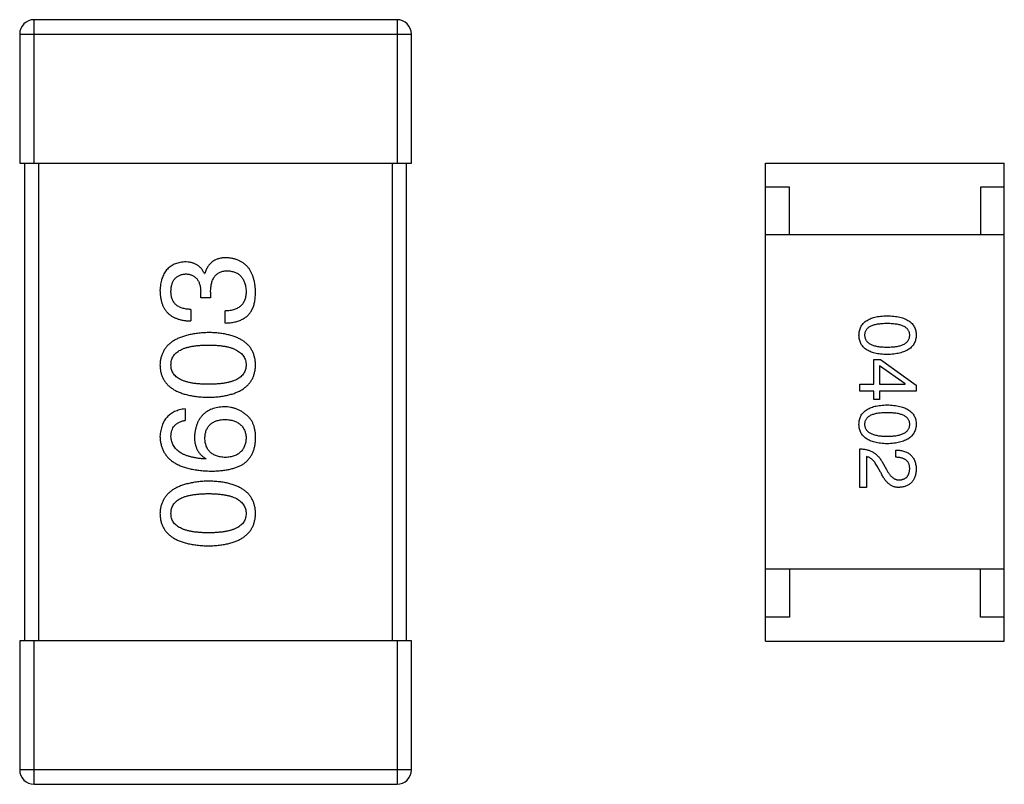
# Model space of a CAD drawing. Header units: millimetres. Extents: x 134 to 283, y 142 to 332.
# Tile 72 of 145: x 199.1 to 201.16, y 194.71 to 196.31. Entities that reach past the tile are written whole.
import ezdxf

# ---------------------------------------------------------------- set-up
doc = ezdxf.new("R2010")
doc.units = ezdxf.units.MM
doc.header["$LTSCALE"] = 0.1
doc.layers.get('0').update_dxf_attribs({"linetype": 'CONTINUOUS'})

msp = doc.modelspace()

# ---------------------------------------------------------------- linework, layer by layer
at = {"color": 7, "linetype": 'Continuous'}
for p, q in [((199.1302, 196.0089), (199.1302, 196.3089)), ((199.8902, 196.3089), (199.1302, 196.3089)), ((199.8902, 196.3089), (199.8902, 196.0089)), ((199.1002, 196.2789), (199.1002, 196.0089)), ((199.1002, 196.2789), (199.9202, 196.2789)), ((199.9202, 196.0089), (199.9202, 196.2789)), ((199.1002, 196.0089), (199.9202, 196.0089)), ((199.1102, 196.0089), (199.1102, 195.0089)), ((199.1402, 195.0089), (199.1402, 196.0089)), ((199.8802, 196.0089), (199.8802, 195.0089)), ((199.9102, 195.0089), (199.9102, 196.0089)), ((200.6617, 196.0087), (201.1617, 196.0087)), ((200.6617, 195.0087), (200.6617, 196.0087)), ((201.1617, 195.0087), (201.1617, 196.0087)), ((200.7117, 195.9587), (200.6617, 195.9587)), ((200.7117, 195.8587), (200.7117, 195.9587)), ((201.1617, 195.9587), (201.1117, 195.9587)), ((201.1117, 195.9587), (201.1117, 195.8587)), ((201.1617, 195.8587), (200.6617, 195.8587)), ((199.4868, 195.7779), (199.4879, 195.7779)), ((199.4792, 195.7266), (199.4792, 195.7397)), ((199.5, 195.7266), (199.4792, 195.7266)), ((199.5, 195.7386), (199.5, 195.7266)), ((199.4584, 195.7025), (199.4584, 195.6785)), ((199.5306, 195.6741), (199.5306, 195.6993)), ((200.8882, 195.598), (200.9026, 195.598)), ((200.8882, 195.5462), (200.8882, 195.598)), ((200.9026, 195.598), (200.9774, 195.5443)), ((200.9007, 195.5843), (200.9007, 195.5462)), ((200.9544, 195.5469), (200.9007, 195.5843)), ((200.8594, 195.5462), (200.8882, 195.5462)), ((200.8594, 195.5318), (200.8594, 195.5462)), ((200.9007, 195.5462), (200.9544, 195.5462)), ((200.9544, 195.5462), (200.9544, 195.5469)), ((200.9774, 195.5443), (200.9774, 195.5318)), ((200.8882, 195.5318), (200.8594, 195.5318)), ((200.8882, 195.5141), (200.8882, 195.5318)), ((200.9007, 195.5141), (200.8882, 195.5141)), ((200.9774, 195.5318), (200.9007, 195.5318)), ((200.9007, 195.5318), (200.9007, 195.5141)), ((199.4464, 195.4944), (199.4464, 195.4704)), ((200.8594, 195.3302), (200.8594, 195.4109)), ((199.4901, 195.3906), (199.489, 195.3895)), ((200.8731, 195.3945), (200.8731, 195.3302)), ((200.9348, 195.3931), (200.9348, 195.4082)), ((200.9026, 195.3623), (200.8954, 195.3748)), ((200.9059, 195.3833), (200.9151, 195.3676)), ((200.8731, 195.3302), (200.8594, 195.3302)), ((201.1617, 195.1587), (200.6617, 195.1587)), ((200.7117, 195.1587), (200.7117, 195.0587)), ((201.1117, 195.0587), (201.1117, 195.1587)), ((200.7117, 195.0587), (200.6617, 195.0587)), ((201.1617, 195.0587), (201.1117, 195.0587)), ((199.1002, 195.0089), (199.1002, 194.7389)), ((199.9202, 195.0089), (199.1002, 195.0089)), ((199.1302, 194.7089), (199.1302, 195.0089)), ((199.8902, 195.0089), (199.8902, 194.7089)), ((199.9202, 194.7389), (199.9202, 195.0089)), ((200.6617, 195.0087), (201.1617, 195.0087)), ((199.9202, 194.7389), (199.1002, 194.7389)), ((199.1302, 194.7089), (199.8902, 194.7089))]:
    msp.add_line(p, q, dxfattribs=at)
for centre, start, end in [((199.1302, 196.2789), 90, 180), ((199.8902, 196.2789), 0, 90), ((199.1302, 194.7389), 180, 270), ((199.8902, 194.7389), 270, 0)]:
    msp.add_arc(centre, 0.03, start, end, dxfattribs=at)
for points, knots in [([(199.4453, 195.802), (199.4433, 195.8018), (199.4394, 195.8015), (199.4338, 195.8004), (199.4286, 195.799), (199.4237, 195.7971), (199.4192, 195.7948), (199.415, 195.7921), (199.4112, 195.7889), (199.4078, 195.7854), (199.4047, 195.7814), (199.4021, 195.7769), (199.3998, 195.7721), (199.3979, 195.7669), (199.3963, 195.7612), (199.3952, 195.7551), (199.3943, 195.7487), (199.3941, 195.7442), (199.3939, 195.7419)], [0, 0, 0, 0, 0.067521, 0.132139, 0.193339, 0.252064, 0.309083, 0.364848, 0.420021, 0.475612, 0.532002, 0.589602, 0.649896, 0.712634, 0.778603, 0.848416, 0.922155, 1, 1, 1, 1]), ([(199.4868, 195.7779), (199.4859, 195.7799), (199.484, 195.7836), (199.4803, 195.7885), (199.476, 195.7927), (199.471, 195.7962), (199.4655, 195.7988), (199.4593, 195.8007), (199.4525, 195.8018), (199.4478, 195.8019), (199.4453, 195.802)], [0, 0, 0, 0, 0.125227, 0.244792, 0.361427, 0.478215, 0.59667, 0.722058, 0.856314, 1, 1, 1, 1]), ([(199.5327, 195.8107), (199.5313, 195.8107), (199.5285, 195.8107), (199.5244, 195.8102), (199.5205, 195.8097), (199.5169, 195.8087), (199.5134, 195.8076), (199.51, 195.8062), (199.5069, 195.8045), (199.504, 195.8026), (199.5013, 195.8004), (199.4988, 195.798), (199.4965, 195.7952), (199.4943, 195.7923), (199.4925, 195.7891), (199.4907, 195.7856), (199.4892, 195.7819), (199.4884, 195.7793), (199.4879, 195.7779)], [0, 0, 0, 0, 0.071215, 0.138707, 0.20396, 0.266995, 0.327734, 0.387609, 0.445602, 0.503345, 0.561136, 0.618597, 0.677672, 0.738255, 0.799989, 0.863961, 0.930555, 1, 1, 1, 1]), ([(199.5939, 195.7397), (199.5938, 195.7424), (199.5936, 195.7478), (199.5926, 195.7555), (199.5912, 195.7627), (199.5894, 195.7695), (199.5872, 195.7757), (199.5844, 195.7814), (199.5813, 195.7867), (199.5777, 195.7914), (199.5736, 195.7956), (199.5691, 195.7993), (199.5641, 195.8025), (199.5587, 195.8052), (199.5528, 195.8074), (199.5465, 195.809), (199.5398, 195.8102), (199.5351, 195.8106), (199.5327, 195.8107)], [0, 0, 0, 0, 0.078078, 0.151942, 0.221594, 0.28726, 0.350176, 0.409768, 0.467648, 0.523784, 0.578904, 0.634014, 0.689819, 0.746826, 0.805875, 0.867063, 0.931764, 1, 1, 1, 1]), ([(199.5, 195.7386), (199.5, 195.7404), (199.5, 195.7439), (199.5005, 195.749), (199.5011, 195.7537), (199.5022, 195.7581), (199.5034, 195.7622), (199.5049, 195.7659), (199.5068, 195.7692), (199.5089, 195.7722), (199.5113, 195.7749), (199.514, 195.7772), (199.517, 195.7791), (199.5202, 195.7807), (199.5238, 195.7819), (199.5276, 195.7828), (199.5317, 195.7833), (199.5346, 195.7834), (199.536, 195.7834)], [0, 0, 0, 0, 0.082495, 0.159728, 0.232496, 0.300725, 0.365163, 0.425859, 0.483728, 0.538892, 0.592921, 0.646195, 0.699968, 0.754746, 0.811387, 0.870806, 0.933482, 1, 1, 1, 1]), ([(199.536, 195.7834), (199.5375, 195.7833), (199.5403, 195.7831), (199.5445, 195.7823), (199.5483, 195.7814), (199.5519, 195.78), (199.5553, 195.7784), (199.5584, 195.7765), (199.5611, 195.7742), (199.5637, 195.7717), (199.566, 195.7689), (199.5679, 195.7657), (199.5697, 195.7623), (199.5712, 195.7586), (199.5723, 195.7545), (199.5732, 195.7502), (199.5739, 195.7456), (199.5742, 195.7424), (199.5743, 195.7408)], [0, 0, 0, 0, 0.068514, 0.133941, 0.195994, 0.255362, 0.312994, 0.369441, 0.424687, 0.480522, 0.537148, 0.594801, 0.654411, 0.716817, 0.781981, 0.850498, 0.923306, 1, 1, 1, 1]), ([(199.4169, 195.7408), (199.417, 195.7422), (199.4171, 195.7448), (199.4176, 195.7487), (199.4183, 195.7523), (199.4191, 195.7557), (199.4203, 195.7589), (199.4217, 195.7617), (199.4232, 195.7644), (199.425, 195.7668), (199.427, 195.7689), (199.4294, 195.7708), (199.4318, 195.7725), (199.4345, 195.7738), (199.4375, 195.775), (199.4406, 195.7759), (199.444, 195.7765), (199.4463, 195.7767), (199.4475, 195.7769)], [0, 0, 0, 0, 0.078051, 0.151197, 0.220412, 0.286742, 0.34933, 0.409464, 0.467368, 0.52298, 0.578639, 0.633998, 0.690142, 0.746855, 0.805868, 0.867776, 0.932345, 1, 1, 1, 1]), ([(199.4475, 195.7769), (199.4487, 195.7768), (199.4512, 195.7766), (199.4547, 195.7761), (199.4579, 195.7753), (199.4609, 195.7742), (199.4637, 195.7728), (199.4663, 195.7711), (199.4687, 195.7693), (199.4708, 195.767), (199.4727, 195.7646), (199.4743, 195.7618), (199.4757, 195.7588), (199.4769, 195.7555), (199.4778, 195.7519), (199.4785, 195.7481), (199.479, 195.744), (199.4791, 195.7412), (199.4792, 195.7397)], [0, 0, 0, 0, 0.067741, 0.131599, 0.192143, 0.249977, 0.306453, 0.361639, 0.416449, 0.471489, 0.527582, 0.584873, 0.644974, 0.70814, 0.77492, 0.845909, 0.920585, 1, 1, 1, 1]), ([(199.3939, 195.7419), (199.394, 195.7394), (199.3942, 195.7345), (199.3951, 195.7274), (199.3964, 195.7208), (199.3983, 195.7146), (199.4006, 195.7089), (199.4034, 195.7038), (199.4067, 195.699), (199.4105, 195.6948), (199.4148, 195.691), (199.4196, 195.6878), (199.4249, 195.6851), (199.4307, 195.6827), (199.4369, 195.6809), (199.4437, 195.6796), (199.4509, 195.6787), (199.4559, 195.6786), (199.4584, 195.6785)], [0, 0, 0, 0, 0.073232, 0.142595, 0.207997, 0.270074, 0.329156, 0.386529, 0.441846, 0.496976, 0.551877, 0.607941, 0.665637, 0.725446, 0.788542, 0.855101, 0.925196, 1, 1, 1, 1]), ([(199.4584, 195.7025), (199.4568, 195.7026), (199.4535, 195.7027), (199.4488, 195.7033), (199.4444, 195.7041), (199.4403, 195.7053), (199.4366, 195.7067), (199.4331, 195.7084), (199.43, 195.7103), (199.4272, 195.7126), (199.4248, 195.7151), (199.4227, 195.718), (199.4209, 195.7211), (199.4194, 195.7245), (199.4183, 195.7282), (199.4175, 195.7321), (199.417, 195.7364), (199.4169, 195.7393), (199.4169, 195.7408)], [0, 0, 0, 0, 0.078134, 0.15164, 0.221358, 0.286689, 0.348614, 0.407697, 0.464247, 0.520153, 0.574432, 0.629291, 0.684538, 0.742032, 0.801329, 0.863637, 0.930123, 1, 1, 1, 1]), ([(199.5743, 195.7408), (199.5743, 195.7392), (199.5742, 195.736), (199.5737, 195.7314), (199.5728, 195.7271), (199.5716, 195.7231), (199.5701, 195.7194), (199.5682, 195.716), (199.566, 195.7129), (199.5634, 195.7101), (199.5604, 195.7077), (199.5572, 195.7055), (199.5536, 195.7037), (199.5496, 195.7022), (199.5453, 195.7009), (199.5407, 195.7001), (199.5358, 195.6995), (199.5323, 195.6993), (199.5306, 195.6993)], [0, 0, 0, 0, 0.071272, 0.13882, 0.201858, 0.262757, 0.320043, 0.376709, 0.431462, 0.486034, 0.541209, 0.597703, 0.65589, 0.717768, 0.782056, 0.850407, 0.92277, 1, 1, 1, 1]), ([(199.5874, 195.7036), (199.5879, 195.7048), (199.589, 195.7071), (199.5903, 195.7109), (199.5915, 195.7149), (199.5923, 195.7193), (199.5931, 195.724), (199.5936, 195.7289), (199.5939, 195.7342), (199.5939, 195.7378), (199.5939, 195.7397)], [0, 0, 0, 0, 0.101955, 0.208983, 0.322698, 0.44339, 0.570851, 0.70629, 0.84885, 1, 1, 1, 1]), ([(199.5306, 195.6741), (199.5323, 195.6742), (199.5358, 195.6743), (199.5409, 195.6748), (199.5458, 195.6755), (199.5504, 195.6763), (199.5549, 195.6774), (199.559, 195.6787), (199.5629, 195.6803), (199.5666, 195.682), (199.5701, 195.6839), (199.5733, 195.6861), (199.5762, 195.6885), (199.579, 195.6911), (199.5815, 195.6939), (199.5837, 195.6969), (199.5857, 195.7002), (199.5868, 195.7025), (199.5874, 195.7036)], [0, 0, 0, 0, 0.078937, 0.154495, 0.226898, 0.296844, 0.363348, 0.427781, 0.48946, 0.549586, 0.607902, 0.664733, 0.720805, 0.776157, 0.831175, 0.886736, 0.943094, 1, 1, 1, 1]), ([(200.8574, 195.6487), (200.8575, 195.6503), (200.8576, 195.6534), (200.8584, 195.6579), (200.8596, 195.6621), (200.8612, 195.666), (200.8634, 195.6696), (200.8659, 195.6729), (200.869, 195.6759), (200.8725, 195.6786), (200.8764, 195.681), (200.8808, 195.6831), (200.8856, 195.6849), (200.8909, 195.6864), (200.8967, 195.6876), (200.9028, 195.6885), (200.9095, 195.6891), (200.914, 195.6892), (200.9164, 195.6893)], [0, 0, 0, 0, 0.059135, 0.115606, 0.169241, 0.221578, 0.273261, 0.324749, 0.377329, 0.431642, 0.488541, 0.548597, 0.612232, 0.680174, 0.752504, 0.829777, 0.912307, 1, 1, 1, 1]), ([(200.9164, 195.6893), (200.9188, 195.6892), (200.9236, 195.6891), (200.9304, 195.6885), (200.9368, 195.6876), (200.9427, 195.6864), (200.9482, 195.6849), (200.9532, 195.6831), (200.9577, 195.681), (200.9618, 195.6786), (200.9654, 195.6759), (200.9685, 195.6729), (200.9712, 195.6696), (200.9734, 195.666), (200.9751, 195.6621), (200.9764, 195.6579), (200.9772, 195.6534), (200.9773, 195.6503), (200.9774, 195.6487)], [0, 0, 0, 0, 0.088823, 0.172287, 0.250296, 0.323438, 0.392244, 0.456221, 0.516635, 0.573871, 0.628, 0.680335, 0.731489, 0.782557, 0.834044, 0.886738, 0.942089, 1, 1, 1, 1]), ([(200.9164, 195.6729), (200.9145, 195.6729), (200.9108, 195.6729), (200.9054, 195.6726), (200.9005, 195.6721), (200.8958, 195.6715), (200.8916, 195.6706), (200.8877, 195.6696), (200.8842, 195.6684), (200.881, 195.6669), (200.8782, 195.6653), (200.8758, 195.6635), (200.8738, 195.6615), (200.8721, 195.6593), (200.8708, 195.6569), (200.8698, 195.6543), (200.8693, 195.6516), (200.8692, 195.6496), (200.8692, 195.6487)], [0, 0, 0, 0, 0.096457, 0.187288, 0.27178, 0.350132, 0.423455, 0.491343, 0.554037, 0.612253, 0.666313, 0.717038, 0.764921, 0.811214, 0.856775, 0.902988, 0.950234, 1, 1, 1, 1]), ([(200.9636, 195.6487), (200.9636, 195.6496), (200.9635, 195.6516), (200.963, 195.6543), (200.962, 195.6569), (200.9607, 195.6593), (200.959, 195.6615), (200.957, 195.6635), (200.9546, 195.6653), (200.9518, 195.6669), (200.9486, 195.6684), (200.9451, 195.6696), (200.9412, 195.6706), (200.937, 195.6715), (200.9323, 195.6721), (200.9274, 195.6726), (200.922, 195.6729), (200.9183, 195.6729), (200.9164, 195.6729)], [0, 0, 0, 0, 0.049764, 0.097007, 0.143217, 0.188577, 0.235116, 0.282997, 0.333719, 0.387776, 0.445989, 0.508679, 0.576563, 0.649481, 0.728235, 0.812722, 0.903548, 1, 1, 1, 1]), ([(199.4956, 195.6542), (199.4916, 195.654), (199.4838, 195.6537), (199.4725, 195.6526), (199.4619, 195.6509), (199.4521, 195.6489), (199.4431, 195.6464), (199.4348, 195.6433), (199.4273, 195.6398), (199.4205, 195.6358), (199.4145, 195.6313), (199.4092, 195.6263), (199.4047, 195.6209), (199.401, 195.6149), (199.3981, 195.6085), (199.3958, 195.6016), (199.3944, 195.5942), (199.3941, 195.5891), (199.3939, 195.5864)], [0, 0, 0, 0, 0.088475, 0.171606, 0.249595, 0.322626, 0.391327, 0.455765, 0.516374, 0.573675, 0.628522, 0.681161, 0.732559, 0.783563, 0.83504, 0.887639, 0.942585, 1, 1, 1, 1]), ([(199.5939, 195.5864), (199.5938, 195.5891), (199.5936, 195.5943), (199.5923, 195.6018), (199.5903, 195.6088), (199.5875, 195.6153), (199.584, 195.6213), (199.5797, 195.6269), (199.5746, 195.6319), (199.5688, 195.6364), (199.5622, 195.6404), (199.5549, 195.6438), (199.5468, 195.6468), (199.538, 195.6493), (199.5285, 195.6513), (199.5182, 195.6528), (199.5071, 195.6538), (199.4995, 195.6541), (199.4956, 195.6542)], [0, 0, 0, 0, 0.059134, 0.115603, 0.169236, 0.221572, 0.273254, 0.32474, 0.377319, 0.431815, 0.488555, 0.548609, 0.612242, 0.680182, 0.75251, 0.829782, 0.91231, 1, 1, 1, 1]), ([(200.9164, 195.608), (200.914, 195.6081), (200.9095, 195.6083), (200.9028, 195.6089), (200.8967, 195.6097), (200.8909, 195.611), (200.8856, 195.6124), (200.8808, 195.6142), (200.8764, 195.6163), (200.8725, 195.6187), (200.869, 195.6214), (200.8659, 195.6244), (200.8634, 195.6277), (200.8612, 195.6313), (200.8596, 195.6353), (200.8584, 195.6395), (200.8576, 195.644), (200.8575, 195.6471), (200.8574, 195.6487)], [0, 0, 0, 0, 0.08769, 0.170218, 0.24749, 0.319818, 0.387758, 0.451391, 0.511445, 0.568185, 0.622681, 0.67526, 0.726746, 0.778428, 0.830764, 0.884397, 0.940866, 1, 1, 1, 1]), ([(200.8692, 195.6487), (200.8693, 195.6477), (200.8694, 195.6457), (200.87, 195.6428), (200.871, 195.6402), (200.8723, 195.6377), (200.874, 195.6354), (200.8761, 195.6334), (200.8786, 195.6315), (200.8814, 195.6299), (200.8845, 195.6284), (200.888, 195.6272), (200.8919, 195.6261), (200.8961, 195.6252), (200.9007, 195.6246), (200.9056, 195.6241), (200.9109, 195.6238), (200.9145, 195.6238), (200.9164, 195.6237)], [0, 0, 0, 0, 0.050879, 0.099377, 0.146973, 0.193618, 0.240619, 0.289461, 0.34047, 0.395283, 0.453059, 0.515633, 0.582666, 0.655287, 0.732971, 0.815933, 0.905166, 1, 1, 1, 1]), ([(200.9164, 195.6237), (200.9183, 195.6238), (200.922, 195.6238), (200.9274, 195.6241), (200.9323, 195.6246), (200.937, 195.6252), (200.9412, 195.6261), (200.9451, 195.6272), (200.9486, 195.6284), (200.9518, 195.6299), (200.9546, 195.6316), (200.957, 195.6334), (200.959, 195.6355), (200.9607, 195.6377), (200.962, 195.6402), (200.963, 195.6428), (200.9635, 195.6457), (200.9636, 195.6477), (200.9636, 195.6487)], [0, 0, 0, 0, 0.095719, 0.185854, 0.269738, 0.347952, 0.420315, 0.487894, 0.550245, 0.608186, 0.662454, 0.713283, 0.761375, 0.808209, 0.854301, 0.901312, 0.949396, 1, 1, 1, 1]), ([(200.9774, 195.6487), (200.9773, 195.6471), (200.9771, 195.644), (200.9762, 195.6396), (200.9749, 195.6355), (200.9732, 195.6316), (200.9709, 195.628), (200.9682, 195.6247), (200.9651, 195.6217), (200.9615, 195.6191), (200.9574, 195.6166), (200.9529, 195.6145), (200.9479, 195.6127), (200.9425, 195.6112), (200.9366, 195.61), (200.9303, 195.609), (200.9235, 195.6083), (200.9188, 195.6081), (200.9164, 195.608)], [0, 0, 0, 0, 0.057415, 0.112361, 0.16496, 0.216437, 0.267441, 0.318839, 0.371478, 0.426325, 0.483626, 0.544235, 0.608673, 0.677374, 0.750405, 0.828394, 0.911525, 1, 1, 1, 1]), ([(199.4169, 195.5864), (199.417, 195.5881), (199.4171, 195.5914), (199.418, 195.5962), (199.4195, 195.6006), (199.4217, 195.6047), (199.4245, 195.6084), (199.4279, 195.6119), (199.432, 195.615), (199.4366, 195.6178), (199.4419, 195.6202), (199.4478, 195.6223), (199.4542, 195.624), (199.4613, 195.6255), (199.469, 195.6266), (199.4773, 195.6274), (199.4863, 195.6279), (199.4924, 195.628), (199.4956, 195.628)], [0, 0, 0, 0, 0.050604, 0.098688, 0.145699, 0.191791, 0.238625, 0.286717, 0.337546, 0.391814, 0.449755, 0.512106, 0.579685, 0.652048, 0.730262, 0.814146, 0.904281, 1, 1, 1, 1]), ([(199.4956, 195.628), (199.4987, 195.628), (199.5048, 195.6279), (199.5136, 195.6274), (199.5218, 195.6266), (199.5294, 195.6255), (199.5365, 195.6241), (199.5429, 195.6223), (199.5487, 195.6202), (199.554, 195.6177), (199.5586, 195.615), (199.5627, 195.6119), (199.5662, 195.6085), (199.569, 195.6047), (199.5713, 195.6006), (199.5729, 195.5962), (199.574, 195.5914), (199.5742, 195.5881), (199.5743, 195.5864)], [0, 0, 0, 0, 0.094834, 0.184067, 0.267029, 0.344713, 0.417334, 0.484367, 0.546941, 0.604717, 0.65953, 0.710539, 0.759381, 0.806382, 0.853027, 0.900623, 0.949121, 1, 1, 1, 1]), ([(199.3939, 195.5864), (199.3941, 195.5838), (199.3943, 195.5786), (199.3956, 195.5711), (199.3977, 195.5641), (199.4006, 195.5576), (199.4042, 195.5515), (199.4087, 195.546), (199.4139, 195.541), (199.4199, 195.5366), (199.4267, 195.5325), (199.4343, 195.5291), (199.4426, 195.5261), (199.4517, 195.5236), (199.4616, 195.5216), (199.4722, 195.5201), (199.4836, 195.5191), (199.4915, 195.5188), (199.4956, 195.5187)], [0, 0, 0, 0, 0.057911, 0.113262, 0.165956, 0.217443, 0.268511, 0.319665, 0.372, 0.426129, 0.483365, 0.543779, 0.607756, 0.676562, 0.749704, 0.827713, 0.911177, 1, 1, 1, 1]), ([(199.4956, 195.546), (199.4924, 195.546), (199.4863, 195.5461), (199.4773, 195.5466), (199.469, 195.5473), (199.4613, 195.5484), (199.4542, 195.5499), (199.4478, 195.5515), (199.4419, 195.5536), (199.4367, 195.556), (199.432, 195.5587), (199.4279, 195.5616), (199.4245, 195.565), (199.4217, 195.5687), (199.4195, 195.5727), (199.418, 195.577), (199.4171, 195.5816), (199.417, 195.5848), (199.4169, 195.5864)], [0, 0, 0, 0, 0.096452, 0.187278, 0.271765, 0.350519, 0.423437, 0.491321, 0.554011, 0.612224, 0.666281, 0.717003, 0.764884, 0.811423, 0.856783, 0.902993, 0.950236, 1, 1, 1, 1]), ([(199.4956, 195.5187), (199.4995, 195.5188), (199.5071, 195.5191), (199.5182, 195.5201), (199.5285, 195.5216), (199.538, 195.5236), (199.5468, 195.5261), (199.5549, 195.5291), (199.5622, 195.5325), (199.5688, 195.5366), (199.5746, 195.541), (199.5797, 195.546), (199.584, 195.5516), (199.5875, 195.5576), (199.5903, 195.5641), (199.5923, 195.5711), (199.5936, 195.5786), (199.5938, 195.5838), (199.5939, 195.5864)], [0, 0, 0, 0, 0.087693, 0.170223, 0.247496, 0.319826, 0.387768, 0.451403, 0.511459, 0.568358, 0.622671, 0.675251, 0.726739, 0.778422, 0.830759, 0.884394, 0.940865, 1, 1, 1, 1]), ([(199.5743, 195.5864), (199.5742, 195.5848), (199.5741, 195.5816), (199.5732, 195.577), (199.5717, 195.5727), (199.5694, 195.5687), (199.5666, 195.565), (199.5632, 195.5617), (199.5592, 195.5587), (199.5545, 195.556), (199.5493, 195.5536), (199.5434, 195.5515), (199.5369, 195.5499), (199.5298, 195.5484), (199.5221, 195.5473), (199.5138, 195.5466), (199.5049, 195.5461), (199.4988, 195.546), (199.4956, 195.546)], [0, 0, 0, 0, 0.049766, 0.097012, 0.143225, 0.188786, 0.235079, 0.282962, 0.333687, 0.387747, 0.445963, 0.508657, 0.576545, 0.649868, 0.72822, 0.812712, 0.903543, 1, 1, 1, 1]), ([(199.4464, 195.4944), (199.4444, 195.4942), (199.4405, 195.4937), (199.4349, 195.4924), (199.4296, 195.4908), (199.4247, 195.4888), (199.4201, 195.4865), (199.416, 195.4838), (199.4121, 195.4807), (199.4086, 195.4773), (199.4055, 195.4734), (199.4028, 195.4692), (199.4004, 195.4647), (199.3984, 195.4597), (199.3967, 195.4544), (199.3954, 195.4488), (199.3945, 195.4427), (199.3941, 195.4386), (199.3939, 195.4365)], [0, 0, 0, 0, 0.06947, 0.136096, 0.199592, 0.260665, 0.319672, 0.377156, 0.433415, 0.489984, 0.546535, 0.604276, 0.663499, 0.725182, 0.788953, 0.855683, 0.926216, 1, 1, 1, 1]), ([(199.5284, 195.4988), (199.526, 195.4987), (199.5215, 195.4984), (199.5148, 195.4974), (199.5086, 195.496), (199.5028, 195.4942), (199.4974, 195.4919), (199.4925, 195.4891), (199.4879, 195.4859), (199.4838, 195.4822), (199.4801, 195.478), (199.4767, 195.4734), (199.474, 195.4684), (199.4715, 195.4629), (199.4695, 195.4569), (199.4679, 195.4505), (199.4667, 195.4437), (199.4663, 195.4389), (199.4661, 195.4365)], [0, 0, 0, 0, 0.071527, 0.139094, 0.20346, 0.264939, 0.323904, 0.381383, 0.437591, 0.493343, 0.549401, 0.606085, 0.664838, 0.725424, 0.788712, 0.855452, 0.925772, 1, 1, 1, 1]), ([(199.5776, 195.4791), (199.5758, 195.4807), (199.5724, 195.4838), (199.5668, 195.4878), (199.561, 195.4912), (199.5549, 195.494), (199.5486, 195.4961), (199.5421, 195.4977), (199.5353, 195.4986), (199.5307, 195.4987), (199.5284, 195.4988)], [0, 0, 0, 0, 0.129393, 0.255335, 0.378531, 0.500878, 0.622934, 0.746191, 0.87096, 1, 1, 1, 1]), ([(200.8574, 195.4621), (200.8575, 195.4637), (200.8576, 195.4668), (200.8584, 195.4713), (200.8596, 195.4755), (200.8612, 195.4795), (200.8634, 195.4831), (200.8659, 195.4864), (200.869, 195.4894), (200.8725, 195.4921), (200.8764, 195.4945), (200.8808, 195.4966), (200.8856, 195.4984), (200.8909, 195.4999), (200.8967, 195.5011), (200.9028, 195.5019), (200.9095, 195.5026), (200.914, 195.5027), (200.9164, 195.5028)], [0, 0, 0, 0, 0.059135, 0.115606, 0.169241, 0.221578, 0.273261, 0.324749, 0.377329, 0.431642, 0.488541, 0.548597, 0.612232, 0.680174, 0.752504, 0.829777, 0.912307, 1, 1, 1, 1]), ([(200.9164, 195.5028), (200.9188, 195.5027), (200.9236, 195.5026), (200.9304, 195.5019), (200.9368, 195.5011), (200.9427, 195.4998), (200.9482, 195.4984), (200.9532, 195.4966), (200.9577, 195.4945), (200.9618, 195.4921), (200.9654, 195.4894), (200.9685, 195.4864), (200.9712, 195.4831), (200.9734, 195.4795), (200.9751, 195.4755), (200.9764, 195.4713), (200.9772, 195.4668), (200.9773, 195.4637), (200.9774, 195.4621)], [0, 0, 0, 0, 0.088823, 0.172287, 0.250296, 0.323438, 0.392244, 0.456221, 0.516635, 0.573871, 0.628, 0.680335, 0.731489, 0.782557, 0.834044, 0.886738, 0.942089, 1, 1, 1, 1]), ([(199.4879, 195.4332), (199.488, 195.4347), (199.4881, 195.4376), (199.4888, 195.4419), (199.4896, 195.4459), (199.4908, 195.4496), (199.4924, 195.453), (199.4942, 195.4562), (199.4964, 195.4591), (199.4988, 195.4617), (199.5016, 195.464), (199.5047, 195.4661), (199.5081, 195.4678), (199.5118, 195.4694), (199.5158, 195.4705), (199.52, 195.4715), (199.5246, 195.4722), (199.5278, 195.4724), (199.5295, 195.4725)], [0, 0, 0, 0, 0.069884, 0.136529, 0.199638, 0.259844, 0.317774, 0.374356, 0.430026, 0.485148, 0.5409, 0.597889, 0.657472, 0.718614, 0.783613, 0.85129, 0.923712, 1, 1, 1, 1]), ([(199.5295, 195.4725), (199.5312, 195.4724), (199.5346, 195.4722), (199.5394, 195.4715), (199.544, 195.4706), (199.5482, 195.4694), (199.5521, 195.468), (199.5557, 195.4662), (199.559, 195.4642), (199.562, 195.462), (199.5647, 195.4594), (199.567, 195.4566), (199.569, 195.4535), (199.5707, 195.4502), (199.5721, 195.4466), (199.5732, 195.4427), (199.5739, 195.4386), (199.5741, 195.4358), (199.5743, 195.4343)], [0, 0, 0, 0, 0.078863, 0.153308, 0.223539, 0.289857, 0.35341, 0.413572, 0.471721, 0.528235, 0.584279, 0.638781, 0.69466, 0.751251, 0.809198, 0.869697, 0.933318, 1, 1, 1, 1]), ([(199.5939, 195.4299), (199.594, 195.4327), (199.5941, 195.4381), (199.5935, 195.4459), (199.5923, 195.4531), (199.5905, 195.4596), (199.5882, 195.4655), (199.5853, 195.4707), (199.5818, 195.4753), (199.579, 195.4779), (199.5776, 195.4791)], [0, 0, 0, 0, 0.156782, 0.301945, 0.436395, 0.561474, 0.678489, 0.78853, 0.894967, 1, 1, 1, 1]), ([(200.9164, 195.4864), (200.9145, 195.4864), (200.9108, 195.4864), (200.9054, 195.4861), (200.9005, 195.4856), (200.8958, 195.485), (200.8916, 195.4841), (200.8877, 195.4831), (200.8842, 195.4818), (200.881, 195.4804), (200.8782, 195.4788), (200.8758, 195.477), (200.8738, 195.475), (200.8721, 195.4728), (200.8708, 195.4704), (200.8698, 195.4678), (200.8693, 195.465), (200.8692, 195.4631), (200.8692, 195.4621)], [0, 0, 0, 0, 0.096457, 0.187288, 0.27178, 0.350132, 0.423455, 0.491343, 0.554037, 0.612253, 0.666313, 0.717038, 0.764921, 0.811214, 0.856775, 0.902988, 0.950234, 1, 1, 1, 1]), ([(200.9636, 195.4621), (200.9636, 195.4631), (200.9635, 195.465), (200.963, 195.4678), (200.962, 195.4704), (200.9607, 195.4728), (200.959, 195.475), (200.957, 195.477), (200.9546, 195.4788), (200.9518, 195.4804), (200.9486, 195.4818), (200.9451, 195.4831), (200.9412, 195.4841), (200.937, 195.485), (200.9323, 195.4856), (200.9274, 195.4861), (200.922, 195.4864), (200.9183, 195.4864), (200.9164, 195.4864)], [0, 0, 0, 0, 0.049764, 0.097007, 0.143217, 0.188577, 0.235116, 0.282997, 0.333719, 0.387776, 0.445989, 0.508679, 0.576563, 0.649481, 0.728235, 0.812722, 0.903548, 1, 1, 1, 1]), ([(199.4169, 195.4365), (199.417, 195.4387), (199.4171, 195.4431), (199.4186, 195.4492), (199.4209, 195.4546), (199.4241, 195.4593), (199.4284, 195.4632), (199.4336, 195.4664), (199.4396, 195.4689), (199.4441, 195.4698), (199.4464, 195.4704)], [0, 0, 0, 0, 0.136586, 0.261496, 0.378089, 0.490612, 0.605522, 0.725767, 0.8561, 1, 1, 1, 1]), ([(200.9164, 195.4215), (200.914, 195.4216), (200.9095, 195.4217), (200.9028, 195.4223), (200.8967, 195.4232), (200.8909, 195.4244), (200.8856, 195.4259), (200.8808, 195.4277), (200.8764, 195.4298), (200.8725, 195.4322), (200.869, 195.4349), (200.8659, 195.4379), (200.8634, 195.4412), (200.8612, 195.4448), (200.8596, 195.4487), (200.8584, 195.4529), (200.8576, 195.4574), (200.8575, 195.4606), (200.8574, 195.4621)], [0, 0, 0, 0, 0.08769, 0.170218, 0.24749, 0.319818, 0.387758, 0.451391, 0.511445, 0.568185, 0.622681, 0.67526, 0.726746, 0.778428, 0.830764, 0.884397, 0.940866, 1, 1, 1, 1]), ([(200.8692, 195.4621), (200.8693, 195.4611), (200.8694, 195.4592), (200.87, 195.4563), (200.871, 195.4537), (200.8723, 195.4512), (200.874, 195.4489), (200.8761, 195.4469), (200.8786, 195.445), (200.8814, 195.4434), (200.8845, 195.4419), (200.888, 195.4407), (200.8919, 195.4396), (200.8961, 195.4387), (200.9007, 195.438), (200.9056, 195.4376), (200.9109, 195.4373), (200.9145, 195.4372), (200.9164, 195.4372)], [0, 0, 0, 0, 0.050879, 0.099377, 0.146973, 0.193618, 0.240619, 0.289461, 0.34047, 0.395283, 0.453059, 0.515633, 0.582666, 0.655287, 0.732971, 0.815933, 0.905166, 1, 1, 1, 1]), ([(200.9164, 195.4372), (200.9183, 195.4372), (200.922, 195.4373), (200.9274, 195.4376), (200.9323, 195.438), (200.937, 195.4387), (200.9412, 195.4396), (200.9451, 195.4406), (200.9486, 195.4419), (200.9518, 195.4434), (200.9546, 195.445), (200.957, 195.4469), (200.959, 195.4489), (200.9607, 195.4512), (200.962, 195.4537), (200.963, 195.4563), (200.9635, 195.4592), (200.9636, 195.4611), (200.9636, 195.4621)], [0, 0, 0, 0, 0.095719, 0.185854, 0.269738, 0.347952, 0.420315, 0.487894, 0.550245, 0.608186, 0.662454, 0.713283, 0.761375, 0.808209, 0.854301, 0.901312, 0.949396, 1, 1, 1, 1]), ([(200.9774, 195.4621), (200.9773, 195.4606), (200.9771, 195.4575), (200.9762, 195.4531), (200.9749, 195.4489), (200.9732, 195.4451), (200.9709, 195.4415), (200.9682, 195.4382), (200.9651, 195.4352), (200.9615, 195.4325), (200.9574, 195.4301), (200.9529, 195.428), (200.9479, 195.4262), (200.9425, 195.4247), (200.9366, 195.4234), (200.9303, 195.4225), (200.9235, 195.4218), (200.9188, 195.4216), (200.9164, 195.4215)], [0, 0, 0, 0, 0.057415, 0.112361, 0.16496, 0.216437, 0.267441, 0.318839, 0.371478, 0.426325, 0.483626, 0.544235, 0.608673, 0.677374, 0.750405, 0.828394, 0.911525, 1, 1, 1, 1]), ([(199.3939, 195.4365), (199.3941, 195.4337), (199.3945, 195.4281), (199.3959, 195.4201), (199.3982, 195.4127), (199.4012, 195.4057), (199.4051, 195.3993), (199.4098, 195.3934), (199.4153, 195.388), (199.4216, 195.3833), (199.4286, 195.379), (199.4365, 195.3753), (199.4451, 195.3721), (199.4546, 195.3695), (199.4648, 195.3674), (199.4758, 195.3659), (199.4876, 195.3647), (199.4958, 195.3645), (199.5, 195.3643)], [0, 0, 0, 0, 0.058957, 0.115262, 0.16907, 0.221312, 0.273147, 0.324961, 0.377649, 0.432026, 0.488925, 0.549039, 0.612912, 0.680653, 0.753056, 0.830314, 0.912483, 1, 1, 1, 1]), ([(199.489, 195.3895), (199.4862, 195.3897), (199.4807, 195.3901), (199.4728, 195.3911), (199.4653, 195.3924), (199.4584, 195.394), (199.452, 195.3958), (199.4462, 195.398), (199.4408, 195.4005), (199.436, 195.4033), (199.4318, 195.4064), (199.428, 195.4098), (199.4248, 195.4135), (199.4222, 195.4175), (199.42, 195.4218), (199.4184, 195.4265), (199.4173, 195.4314), (199.417, 195.4347), (199.4169, 195.4365)], [0, 0, 0, 0, 0.089218, 0.173709, 0.252753, 0.326963, 0.397099, 0.462534, 0.524018, 0.582178, 0.637235, 0.689955, 0.741228, 0.791618, 0.841661, 0.892925, 0.945259, 1, 1, 1, 1]), ([(199.4661, 195.4365), (199.4661, 195.4338), (199.4663, 195.4288), (199.4674, 195.4214), (199.4693, 195.4147), (199.4719, 195.4086), (199.4753, 195.4031), (199.4795, 195.3982), (199.4845, 195.394), (199.4882, 195.3917), (199.4901, 195.3906)], [0, 0, 0, 0, 0.144617, 0.279572, 0.40596, 0.526097, 0.64389, 0.760003, 0.877724, 1, 1, 1, 1]), ([(199.5306, 195.3928), (199.5289, 195.3929), (199.5256, 195.3931), (199.5209, 195.3938), (199.5165, 195.3948), (199.5123, 195.396), (199.5086, 195.3976), (199.5051, 195.3994), (199.5019, 195.4015), (199.4991, 195.4039), (199.4966, 195.4066), (199.4944, 195.4096), (199.4924, 195.4128), (199.4909, 195.4164), (199.4897, 195.4202), (199.4888, 195.4243), (199.4881, 195.4286), (199.488, 195.4316), (199.4879, 195.4332)], [0, 0, 0, 0, 0.076072, 0.148369, 0.216753, 0.281358, 0.342792, 0.401604, 0.458929, 0.514444, 0.569818, 0.625343, 0.681554, 0.739608, 0.800134, 0.863477, 0.929547, 1, 1, 1, 1]), ([(199.5743, 195.4343), (199.5742, 195.4327), (199.5741, 195.4296), (199.5734, 195.4251), (199.5725, 195.4209), (199.5712, 195.417), (199.5696, 195.4133), (199.5677, 195.41), (199.5654, 195.4069), (199.5628, 195.4042), (199.5599, 195.4017), (199.5567, 195.3996), (199.5531, 195.3976), (199.5492, 195.3961), (199.545, 195.3948), (199.5405, 195.3938), (199.5356, 195.3931), (199.5323, 195.3929), (199.5306, 195.3928)], [0, 0, 0, 0, 0.070403, 0.137196, 0.200053, 0.260887, 0.31876, 0.37535, 0.430743, 0.485927, 0.541678, 0.598832, 0.657726, 0.719441, 0.783504, 0.851852, 0.923533, 1, 1, 1, 1]), ([(199.5677, 195.3786), (199.5697, 195.38), (199.5737, 195.383), (199.5789, 195.3882), (199.5833, 195.3939), (199.587, 195.4001), (199.5899, 195.4068), (199.592, 195.4141), (199.5935, 195.4218), (199.5938, 195.4272), (199.5939, 195.4299)], [0, 0, 0, 0, 0.125033, 0.246266, 0.36603, 0.485265, 0.606781, 0.732144, 0.862551, 1, 1, 1, 1]), ([(200.8594, 195.4109), (200.8607, 195.4108), (200.8633, 195.4107), (200.8671, 195.4103), (200.8707, 195.4097), (200.8743, 195.4089), (200.8777, 195.4079), (200.881, 195.4067), (200.8841, 195.4053), (200.8871, 195.4037), (200.8899, 195.4019), (200.8926, 195.3998), (200.8952, 195.3976), (200.8976, 195.3951), (200.8999, 195.3925), (200.9021, 195.3896), (200.9041, 195.3866), (200.9053, 195.3844), (200.9059, 195.3833)], [0, 0, 0, 0, 0.069512, 0.136307, 0.201431, 0.265186, 0.327322, 0.388242, 0.448098, 0.507757, 0.566952, 0.626243, 0.686026, 0.745963, 0.807549, 0.869906, 0.934172, 1, 1, 1, 1]), ([(200.8954, 195.3748), (200.8946, 195.3762), (200.893, 195.3789), (200.8905, 195.3826), (200.8878, 195.3858), (200.885, 195.3885), (200.8822, 195.3908), (200.8793, 195.3925), (200.8763, 195.3938), (200.8742, 195.3942), (200.8731, 195.3945)], [0, 0, 0, 0, 0.158292, 0.304606, 0.440272, 0.565336, 0.681745, 0.791834, 0.896966, 1, 1, 1, 1]), ([(200.9348, 195.4082), (200.9364, 195.4082), (200.9397, 195.4081), (200.9444, 195.4075), (200.9488, 195.4067), (200.9529, 195.4055), (200.9567, 195.4041), (200.9601, 195.4023), (200.9633, 195.4002), (200.9661, 195.3978), (200.9687, 195.3951), (200.9709, 195.392), (200.9727, 195.3887), (200.9743, 195.3851), (200.9756, 195.3811), (200.9765, 195.3769), (200.9772, 195.3723), (200.9773, 195.3692), (200.9774, 195.3676)], [0, 0, 0, 0, 0.074935, 0.145873, 0.212498, 0.27598, 0.33603, 0.394042, 0.450372, 0.505546, 0.560812, 0.616481, 0.673265, 0.732328, 0.7938, 0.858943, 0.92718, 1, 1, 1, 1]), ([(200.9636, 195.3695), (200.9636, 195.3705), (200.9635, 195.3723), (200.9632, 195.3749), (200.9626, 195.3773), (200.9619, 195.3796), (200.9608, 195.3817), (200.9596, 195.3836), (200.9581, 195.3854), (200.9564, 195.3869), (200.9545, 195.3884), (200.9523, 195.3896), (200.9499, 195.3906), (200.9473, 195.3915), (200.9445, 195.3922), (200.9415, 195.3927), (200.9382, 195.393), (200.9359, 195.3931), (200.9348, 195.3931)], [0, 0, 0, 0, 0.065945, 0.127767, 0.186553, 0.242898, 0.297728, 0.351599, 0.404854, 0.459191, 0.515338, 0.573322, 0.634405, 0.698538, 0.767039, 0.84022, 0.917406, 1, 1, 1, 1]), ([(199.5, 195.3643), (199.5035, 195.3644), (199.5104, 195.3644), (199.5204, 195.3652), (199.5298, 195.3662), (199.5386, 195.3678), (199.5468, 195.3698), (199.5544, 195.3722), (199.5613, 195.3751), (199.5656, 195.3774), (199.5677, 195.3786)], [0, 0, 0, 0, 0.151498, 0.29521, 0.430242, 0.557137, 0.677306, 0.790845, 0.898111, 1, 1, 1, 1]), ([(200.9426, 195.3459), (200.9435, 195.346), (200.9451, 195.3461), (200.9474, 195.3465), (200.9495, 195.3471), (200.9516, 195.3479), (200.9534, 195.3488), (200.9551, 195.3498), (200.9567, 195.3511), (200.9581, 195.3525), (200.9593, 195.354), (200.9604, 195.3558), (200.9613, 195.3577), (200.9621, 195.3597), (200.9627, 195.362), (200.9632, 195.3643), (200.9635, 195.3669), (200.9636, 195.3686), (200.9636, 195.3695)], [0, 0, 0, 0, 0.069456, 0.136175, 0.198596, 0.258993, 0.316838, 0.37342, 0.428889, 0.48454, 0.540119, 0.597644, 0.65702, 0.718534, 0.783117, 0.851564, 0.923888, 1, 1, 1, 1]), ([(200.942, 195.3302), (200.941, 195.3302), (200.939, 195.3301), (200.9361, 195.3304), (200.9332, 195.3309), (200.9304, 195.3316), (200.9277, 195.3327), (200.925, 195.3341), (200.9225, 195.3357), (200.92, 195.3376), (200.9175, 195.3397), (200.9152, 195.3421), (200.9129, 195.3448), (200.9107, 195.3478), (200.9085, 195.351), (200.9065, 195.3545), (200.9045, 195.3583), (200.9033, 195.361), (200.9026, 195.3623)], [0, 0, 0, 0, 0.055083, 0.109453, 0.162685, 0.21614, 0.26961, 0.324284, 0.380202, 0.437433, 0.497084, 0.559152, 0.624288, 0.692446, 0.763862, 0.838743, 0.917269, 1, 1, 1, 1]), ([(200.9151, 195.3676), (200.9156, 195.3666), (200.9165, 195.3648), (200.9181, 195.3622), (200.9196, 195.3599), (200.9212, 195.3576), (200.9228, 195.3556), (200.9245, 195.3538), (200.9261, 195.3521), (200.9279, 195.3507), (200.9296, 195.3494), (200.9314, 195.3483), (200.9332, 195.3475), (200.935, 195.3467), (200.9369, 195.3463), (200.9388, 195.3459), (200.9407, 195.3458), (200.942, 195.3459), (200.9426, 195.3459)], [0, 0, 0, 0, 0.084365, 0.165386, 0.24176, 0.314729, 0.38433, 0.449952, 0.513164, 0.5734, 0.630824, 0.68644, 0.740136, 0.792605, 0.844515, 0.896112, 0.947763, 1, 1, 1, 1]), ([(200.9774, 195.3676), (200.9773, 195.3661), (200.9771, 195.3633), (200.9765, 195.3593), (200.9756, 195.3555), (200.9745, 195.352), (200.9732, 195.3487), (200.9716, 195.3457), (200.9697, 195.343), (200.9676, 195.3405), (200.9653, 195.3383), (200.9627, 195.3363), (200.9598, 195.3346), (200.9567, 195.3332), (200.9534, 195.332), (200.9498, 195.3312), (200.946, 195.3305), (200.9433, 195.3303), (200.942, 195.3302)], [0, 0, 0, 0, 0.074847, 0.14558, 0.212628, 0.276599, 0.337792, 0.396608, 0.453638, 0.509854, 0.565589, 0.621545, 0.678777, 0.737222, 0.798388, 0.862259, 0.929312, 1, 1, 1, 1]), ([(199.4956, 195.3433), (199.4916, 195.3432), (199.4838, 195.3428), (199.4725, 195.3417), (199.4619, 195.3401), (199.4521, 195.338), (199.4431, 195.3355), (199.4348, 195.3325), (199.4273, 195.329), (199.4205, 195.3249), (199.4145, 195.3204), (199.4092, 195.3155), (199.4047, 195.31), (199.401, 195.3041), (199.3981, 195.2976), (199.3958, 195.2907), (199.3944, 195.2833), (199.3941, 195.2782), (199.3939, 195.2756)], [0, 0, 0, 0, 0.088475, 0.171606, 0.249595, 0.322626, 0.391327, 0.455765, 0.516374, 0.573675, 0.628522, 0.681161, 0.732559, 0.783563, 0.83504, 0.887639, 0.942585, 1, 1, 1, 1]), ([(199.5939, 195.2756), (199.5938, 195.2782), (199.5936, 195.2834), (199.5923, 195.2909), (199.5903, 195.2979), (199.5875, 195.3044), (199.584, 195.3105), (199.5797, 195.316), (199.5746, 195.321), (199.5688, 195.3255), (199.5622, 195.3295), (199.5549, 195.3329), (199.5468, 195.3359), (199.538, 195.3384), (199.5285, 195.3405), (199.5182, 195.3419), (199.5071, 195.3429), (199.4995, 195.3432), (199.4956, 195.3433)], [0, 0, 0, 0, 0.059134, 0.115603, 0.169236, 0.221572, 0.273254, 0.32474, 0.377319, 0.431815, 0.488555, 0.548609, 0.612242, 0.680182, 0.75251, 0.829782, 0.91231, 1, 1, 1, 1]), ([(199.4169, 195.2756), (199.417, 195.2773), (199.4171, 195.2805), (199.418, 195.2853), (199.4195, 195.2897), (199.4217, 195.2938), (199.4245, 195.2976), (199.4279, 195.301), (199.432, 195.3041), (199.4366, 195.3069), (199.4419, 195.3093), (199.4478, 195.3114), (199.4542, 195.3132), (199.4613, 195.3146), (199.469, 195.3157), (199.4773, 195.3165), (199.4863, 195.317), (199.4924, 195.3171), (199.4956, 195.3171)], [0, 0, 0, 0, 0.050604, 0.098688, 0.145699, 0.191791, 0.238625, 0.286717, 0.337546, 0.391814, 0.449755, 0.512106, 0.579685, 0.652048, 0.730262, 0.814146, 0.904281, 1, 1, 1, 1]), ([(199.4956, 195.3171), (199.4987, 195.3171), (199.5048, 195.317), (199.5136, 195.3165), (199.5218, 195.3157), (199.5294, 195.3146), (199.5365, 195.3132), (199.5429, 195.3114), (199.5487, 195.3093), (199.554, 195.3069), (199.5586, 195.3041), (199.5627, 195.301), (199.5662, 195.2976), (199.569, 195.2938), (199.5713, 195.2897), (199.5729, 195.2853), (199.574, 195.2805), (199.5742, 195.2773), (199.5743, 195.2756)], [0, 0, 0, 0, 0.094834, 0.184067, 0.267029, 0.344713, 0.417334, 0.484367, 0.546941, 0.604717, 0.65953, 0.710539, 0.759381, 0.806382, 0.853027, 0.900623, 0.949121, 1, 1, 1, 1]), ([(199.3939, 195.2756), (199.3941, 195.2729), (199.3943, 195.2678), (199.3956, 195.2602), (199.3977, 195.2532), (199.4006, 195.2467), (199.4042, 195.2407), (199.4087, 195.2352), (199.4139, 195.2302), (199.4199, 195.2257), (199.4267, 195.2217), (199.4343, 195.2182), (199.4426, 195.2152), (199.4517, 195.2127), (199.4616, 195.2107), (199.4722, 195.2092), (199.4836, 195.2082), (199.4915, 195.208), (199.4956, 195.2078)], [0, 0, 0, 0, 0.057911, 0.113262, 0.165956, 0.217443, 0.268511, 0.319665, 0.372, 0.426129, 0.483365, 0.543779, 0.607756, 0.676562, 0.749704, 0.827713, 0.911177, 1, 1, 1, 1]), ([(199.4956, 195.2351), (199.4924, 195.2352), (199.4863, 195.2352), (199.4773, 195.2357), (199.469, 195.2365), (199.4613, 195.2375), (199.4542, 195.239), (199.4478, 195.2407), (199.4419, 195.2427), (199.4367, 195.2451), (199.432, 195.2478), (199.4279, 195.2508), (199.4245, 195.2541), (199.4217, 195.2578), (199.4195, 195.2618), (199.418, 195.2661), (199.4171, 195.2708), (199.417, 195.2739), (199.4169, 195.2756)], [0, 0, 0, 0, 0.096452, 0.187278, 0.271765, 0.350519, 0.423437, 0.491321, 0.554011, 0.612224, 0.666281, 0.717003, 0.764884, 0.811423, 0.856783, 0.902993, 0.950236, 1, 1, 1, 1]), ([(199.4956, 195.2078), (199.4995, 195.208), (199.5071, 195.2082), (199.5182, 195.2092), (199.5285, 195.2107), (199.538, 195.2127), (199.5468, 195.2152), (199.5549, 195.2182), (199.5622, 195.2217), (199.5688, 195.2257), (199.5746, 195.2302), (199.5797, 195.2352), (199.584, 195.2407), (199.5875, 195.2467), (199.5903, 195.2532), (199.5923, 195.2602), (199.5936, 195.2678), (199.5938, 195.2729), (199.5939, 195.2756)], [0, 0, 0, 0, 0.087693, 0.170223, 0.247496, 0.319826, 0.387768, 0.451403, 0.511459, 0.568358, 0.622671, 0.675251, 0.726739, 0.778422, 0.830759, 0.884394, 0.940865, 1, 1, 1, 1]), ([(199.5743, 195.2756), (199.5742, 195.2739), (199.5741, 195.2708), (199.5732, 195.2661), (199.5717, 195.2618), (199.5694, 195.2578), (199.5666, 195.2541), (199.5632, 195.2508), (199.5592, 195.2478), (199.5545, 195.2451), (199.5493, 195.2427), (199.5434, 195.2407), (199.5369, 195.239), (199.5298, 195.2375), (199.5221, 195.2365), (199.5138, 195.2357), (199.5049, 195.2352), (199.4988, 195.2352), (199.4956, 195.2351)], [0, 0, 0, 0, 0.049766, 0.097012, 0.143225, 0.188786, 0.235079, 0.282962, 0.333687, 0.387747, 0.445963, 0.508657, 0.576545, 0.649868, 0.72822, 0.812712, 0.903543, 1, 1, 1, 1])]:
    msp.add_open_spline(points, degree=3, knots=knots, dxfattribs=at)

doc.saveas('drawing.dxf')
